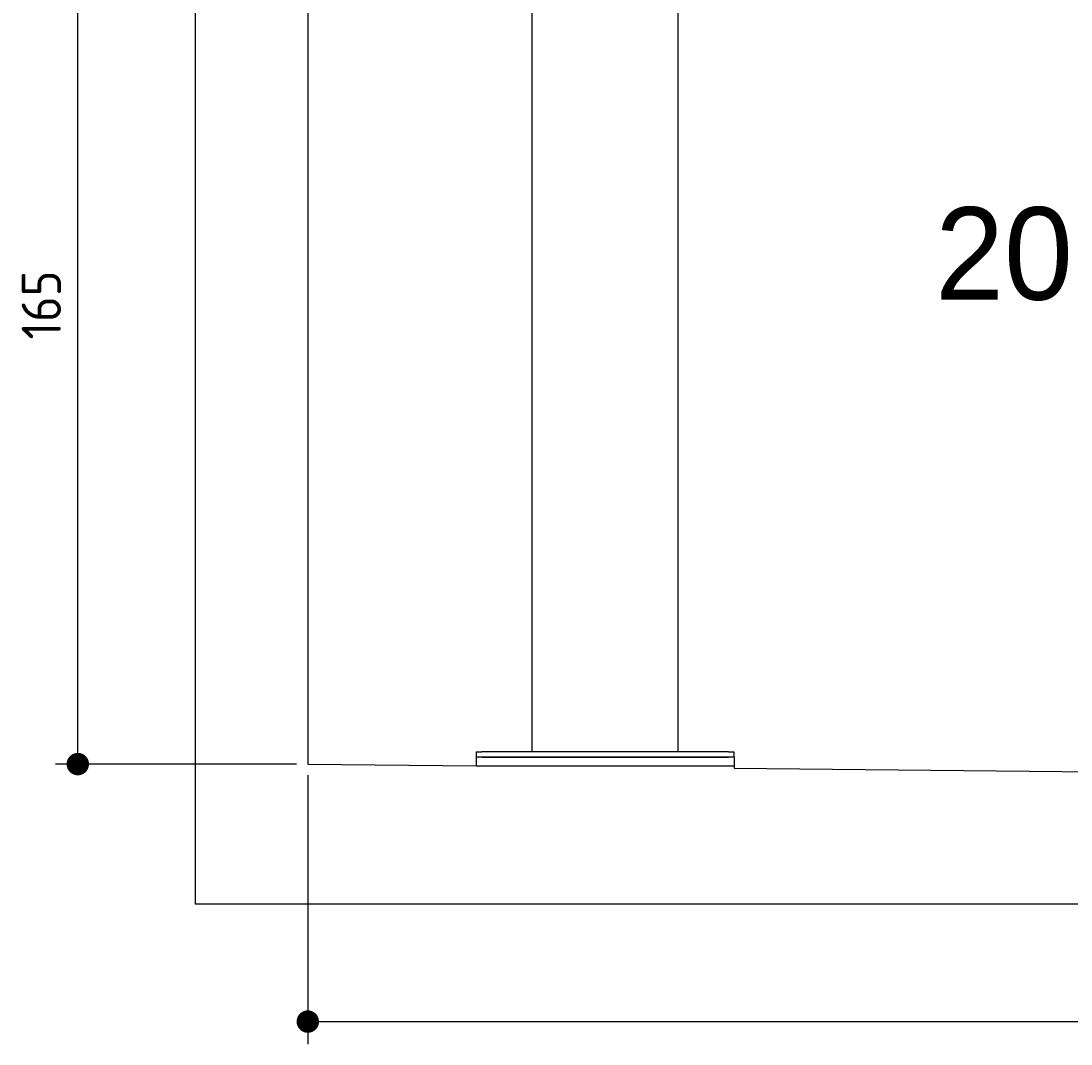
# Model space of a CAD drawing. Extents: x 562 to 7231, y 6017 to 11876.
# Tile 1 of 66: x 562 to 2433, y 6017 to 7841. Entities that reach past the tile are written whole.
import ezdxf

# ---------------------------------------------------------------- set-up
doc = ezdxf.new("R2010")
doc.units = 0
doc.layers.get('0').update_dxf_attribs({"linetype": 'CONTINUOUS'})
doc.layers.get('DEFPOINTS').update_dxf_attribs({"linetype": 'CONTINUOUS'})
doc.layers.add('0___1', color=7, linetype='CONTINUOUS')
doc.layers.add('4', color=3, linetype='CONTINUOUS')
doc.styles.get("Standard").update_dxf_attribs({"font": 'ISOCP.SHX'})
doc.styles.add('STANDARD-1', font='txt')
doc.dimstyles.get("Standard").update_dxf_attribs({"dimtxt": 6, "dimasz": 10, "dimexe": 0.18, "dimexo": 0.0625, "dimgap": 2, "dimtad": 1, "dimzin": 0, "dimcen": 0.09, "dimazin": 3, "dimtfac": 1, "dimtofl": 0, "dimtmove": 0, "dimatfit": 3})

# ---------------------------------------------------------------- blocks, each defined once
blk = doc.blocks.new('*U17')
at = {"layer": '0___1', "style": 'STANDARD-1'}
blk.add_text('2072i-DB 165/320', height=165, dxfattribs=at).set_placement((2191.2, 7343.9))
blk = doc.blocks.new('PUNKT')
at = {"layer": '4', "color": 0, "linetype": 'BYBLOCK'}
blk.add_line((-0.5, 0), (-1, 0), dxfattribs=at)
at = {"layer": '4', "color": 0, "linetype": 'BYBLOCK', "const_width": 0.5}
blk.add_lwpolyline([(-0.25, 0, 1), (0.25, 0, 1)], format="xyb", close=True, dxfattribs=at)
blk = doc.blocks.new('*U21')
at = {"layer": '4', "color": 2}
blk.add_text('165', height=70, rotation=90, dxfattribs=at).set_placement((632.8, 7273))
blk = doc.blocks.new('*D5')
at = {"layer": '4'}
for p, q in [((852.8, 8165.9), (622.8, 8165.9)), ((662.8, 6555.9), (662.8, 8125.9)), ((1052.8, 6515.9), (622.8, 6515.9))]:
    blk.add_line(p, q, dxfattribs=at)
at = {"layer": 'DEFPOINTS', "color": 0}
for p in [(662.8, 8165.9), (872.8, 8165.9), (1072.8, 6515.9)]:
    blk.add_point(p, dxfattribs=at)
blk.add_blockref('*U21', (0, 0))
at = {"layer": '4', "xscale": 40, "yscale": 40, "zscale": 40}
for p, rotation in [((662.8, 8165.9), 90), ((662.8, 6515.9), 270)]:
    blk.add_blockref('PUNKT', p, dxfattribs=dict(at, rotation=rotation))
blk = doc.blocks.new('*U22')
at = {"layer": '4', "color": 2}
blk.add_text('520', height=70, dxfattribs=at).set_placement((3599.2, 6086.8))
blk = doc.blocks.new('*D11')
at = {"layer": '4'}
for p, q in [((1072.8, 6495.9), (1072.8, 6016.8)), ((6272.8, 6445.9), (6272.8, 6016.8)), ((1112.8, 6056.8), (6232.8, 6056.8))]:
    blk.add_line(p, q, dxfattribs=at)
at = {"layer": 'DEFPOINTS', "color": 0}
for p in [(1072.8, 6515.9), (6272.8, 6465.9), (6272.8, 6056.8)]:
    blk.add_point(p, dxfattribs=at)
blk.add_blockref('*U22', (0, 0))
at = {"layer": '4', "xscale": 40, "yscale": 40, "zscale": 40, "rotation": 180}
blk.add_blockref('PUNKT', (1072.8, 6056.8), dxfattribs=at)
at = {"layer": '4', "xscale": 40, "yscale": 40, "zscale": 40}
blk.add_blockref('PUNKT', (6272.8, 6056.8), dxfattribs=at)

msp = doc.modelspace()

# ---------------------------------------------------------------- linework, layer by layer
for p, q in [((872.775, 6265.902), (872.775, 11565.902)), ((1072.775, 11365.902), (1072.775, 6515.902)), ((1472.775, 6538.018), (1472.775, 7958.018)), ((1732.775, 6538.018), (1732.775, 7958.018)), ((1372.775, 6538.018), (1372.775, 6528.018)), ((1372.775, 6538.018), (1382.775, 6538.018)), ((1822.775, 6538.018), (1382.775, 6538.018)), ((1822.775, 6538.018), (1832.775, 6538.018)), ((1832.775, 6528.018), (1832.775, 6538.018)), ((1072.775, 6515.902), (1372.775, 6513.018)), ((1372.775, 6528.018), (1372.775, 6513.018)), ((1832.775, 6528.018), (1372.775, 6528.018)), ((1382.775, 6528.018), (1822.775, 6528.018)), ((1832.775, 6528.018), (1832.775, 6513.018)), ((1372.775, 6513.018), (1832.775, 6513.018)), ((1832.775, 6513.018), (1832.775, 6508.594)), ((1832.775, 6508.594), (3872.775, 6488.979)), ((6472.775, 6265.902), (872.775, 6265.902))]:
    msp.add_line(p, q)

# ---------------------------------------------------------------- block references
msp.add_blockref('*U17', (0, 0))

# ---------------------------------------------------------------- dimensions: what is measured, and where the dimension line sits
at = {"layer": '4'}
dim = msp.add_linear_dim(base=(662.772, 8165.902), p1=(1072.775, 6515.902), p2=(872.775, 8165.902), angle=90, dimstyle='Standard', dxfattribs=at)
dim.commit()
dim.dimension.update_dxf_attribs({"geometry": '*D5', "text_midpoint": (597.772, 7340.902)})
dim = msp.add_linear_dim(base=(6272.775, 6056.807), p1=(1072.775, 6515.902), p2=(6272.775, 6465.902), dimstyle='Standard', dxfattribs=at)
dim.commit()
dim.dimension.update_dxf_attribs({"geometry": '*D11', "text_midpoint": (3672.775, 6121.814)})

doc.saveas('drawing.dxf')
